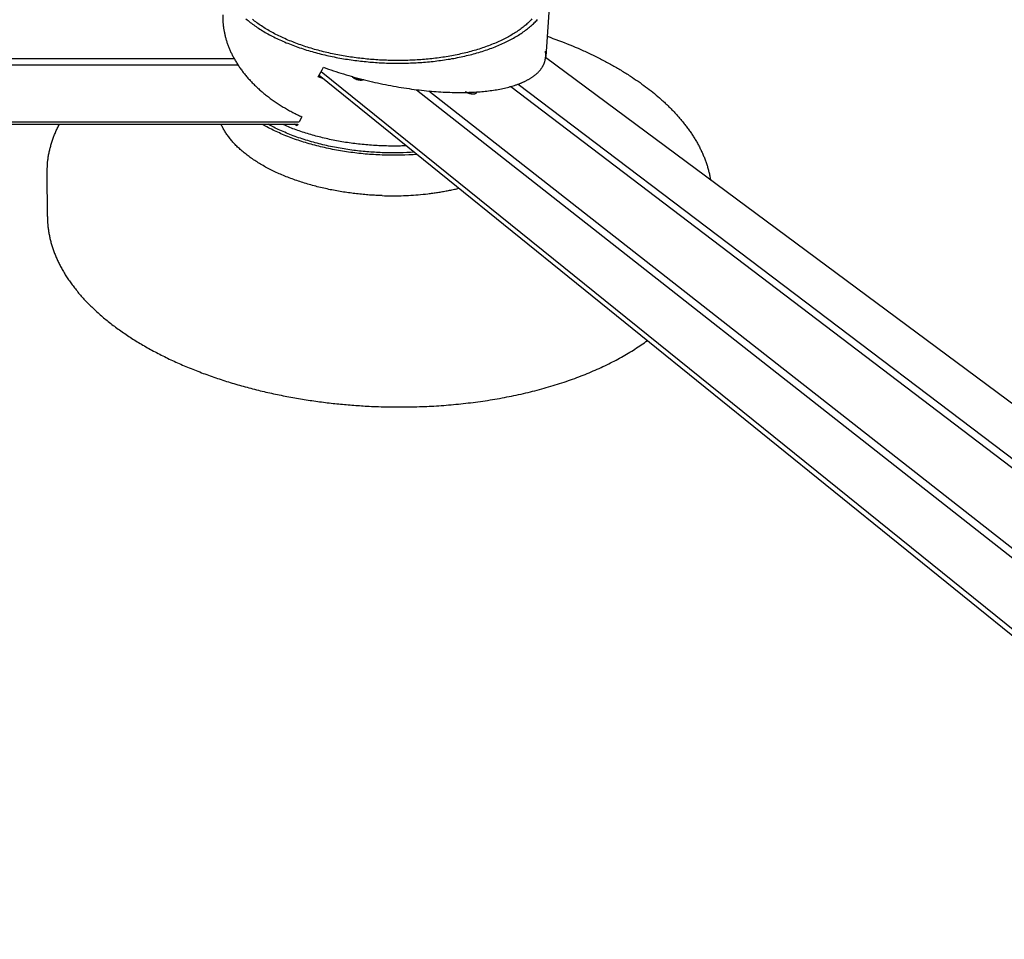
# Model space of a CAD drawing. Extents: x 15172 to 17684, y -4994 to -3423.
# Tile 6 of 15: x 17068 to 17442, y -4210 to -3861. Entities that reach past the tile are written whole.
import ezdxf

# ---------------------------------------------------------------- set-up
doc = ezdxf.new("R2010")
doc.units = 0
doc.layers.add('MAKE2D$VISIBLE$CURVAS', color=7, linetype='CONTINUOUS')

msp = doc.modelspace()

# ---------------------------------------------------------------- linework, layer by layer
at = {"layer": 'MAKE2D$VISIBLE$CURVAS'}
for p, q in [((17269.37, -3850.68), (17267.63, -3875.3)), ((16655.49, -3876.07), (17149.4, -3876.07)), ((17149.14, -3875.59), (17149.33, -3876.07)), ((17150.72, -3878.42), (17150.88, -3878.28)), ((17682.29, -4183.51), (17267.59, -3875.69)), ((16648.52, -3878.42), (17150.81, -3878.42)), ((17588.11, -4208.44), (17182.38, -3881.1)), ((17183.32, -3883.72), (17181.34, -3882.99)), ((17181.67, -3882.39), (17587.32, -4210.38)), ((17257.16, -3885.78), (17652.03, -4185.07)), ((17218.64, -3887.88), (17620.32, -4203.75)), ((17223.23, -3888.38), (17614.45, -4194.93)), ((17238.13, -3889.15), (17237.72, -3889)), ((17254.37, -3886.68), (17658.02, -4193.69)), ((16644.99, -3900.08), (17174.12, -3900.08)), ((17175.12, -3898.19), (17174.12, -3900.08)), ((16645.27, -3901.03), (17173.63, -3901.03)), ((17173.34, -3901.6), (17172.21, -3901.03)), ((17173.63, -3901.03), (17173.34, -3901.6)), ((17078.53, -3935.99), (17078.45, -3919.18))]:
    msp.add_line(p, q, dxfattribs=at)
for points in [[(17145.1, -3861.32), (17145.11, -3861.61), (17145.13, -3861.91), (17145.15, -3862.21), (17145.17, -3862.51), (17145.2, -3862.81), (17145.22, -3863.11), (17145.26, -3863.41), (17145.29, -3863.71), (17145.33, -3864.02), (17145.37, -3864.32), (17145.41, -3864.63), (17145.46, -3864.93), (17145.51, -3865.24), (17145.57, -3865.55), (17145.63, -3865.86), (17145.69, -3866.17), (17145.75, -3866.48), (17145.82, -3866.79), (17145.89, -3867.1), (17145.96, -3867.41), (17146.04, -3867.72), (17146.12, -3868.03), (17146.21, -3868.35), (17146.3, -3868.66), (17146.39, -3868.97), (17146.48, -3869.29), (17146.58, -3869.6), (17146.69, -3869.92), (17146.79, -3870.24), (17146.9, -3870.55), (17147.01, -3870.87), (17147.13, -3871.18), (17147.25, -3871.5), (17147.38, -3871.82), (17147.5, -3872.14), (17147.64, -3872.45), (17147.77, -3872.77), (17147.91, -3873.09), (17148.05, -3873.41), (17148.2, -3873.73), (17148.35, -3874.04), (17148.5, -3874.36), (17148.66, -3874.68), (17148.82, -3875), (17148.99, -3875.32), (17149.16, -3875.63), (17149.33, -3875.95), (17149.51, -3876.27), (17149.69, -3876.59), (17149.87, -3876.9), (17150.06, -3877.22), (17150.25, -3877.54), (17150.45, -3877.85), (17150.65, -3878.17), (17150.85, -3878.48), (17151.06, -3878.8), (17151.27, -3879.11), (17151.49, -3879.43), (17151.71, -3879.74), (17151.93, -3880.05), (17152.16, -3880.37), (17152.39, -3880.68), (17152.62, -3880.99), (17152.86, -3881.3), (17153.1, -3881.61), (17153.35, -3881.92), (17153.59, -3882.23), (17153.85, -3882.53), (17154.1, -3882.84), (17154.37, -3883.14), (17154.63, -3883.45), (17154.9, -3883.75), (17155.17, -3884.05), (17155.45, -3884.36), (17155.72, -3884.66), (17156.01, -3884.95), (17156.29, -3885.25), (17156.58, -3885.55), (17156.88, -3885.84), (17157.17, -3886.14), (17157.48, -3886.43), (17157.78, -3886.72), (17158.09, -3887.01), (17158.4, -3887.3), (17158.71, -3887.59), (17159.03, -3887.88), (17159.35, -3888.16), (17159.68, -3888.44), (17160.01, -3888.73), (17160.34, -3889.01), (17160.68, -3889.28), (17161.02, -3889.56), (17161.36, -3889.84), (17161.7, -3890.11), (17162.05, -3890.38), (17162.4, -3890.65), (17162.76, -3890.92), (17163.12, -3891.18), (17163.48, -3891.45), (17163.84, -3891.71), (17164.21, -3891.97), (17164.58, -3892.23), (17164.95, -3892.49), (17165.33, -3892.74), (17165.7, -3892.99), (17166.09, -3893.24), (17166.47, -3893.49), (17166.86, -3893.74), (17167.25, -3893.98), (17167.64, -3894.23), (17168.04, -3894.47), (17168.43, -3894.7), (17168.83, -3894.94), (17169.24, -3895.17), (17169.64, -3895.4), (17170.05, -3895.63), (17170.46, -3895.86), (17170.87, -3896.08), (17171.29, -3896.3), (17171.7, -3896.52), (17172.12, -3896.74), (17172.54, -3896.96), (17172.97, -3897.17), (17173.39, -3897.38), (17173.82, -3897.59), (17174.25, -3897.79), (17174.68, -3897.99), (17175.12, -3898.19)], [(17153.9, -3861.01), (17154.29, -3861.34), (17154.69, -3861.68), (17155.1, -3862.01), (17155.51, -3862.34), (17155.94, -3862.66), (17156.37, -3862.99), (17156.82, -3863.31), (17157.27, -3863.63), (17157.73, -3863.95), (17158.2, -3864.27), (17158.67, -3864.58), (17159.16, -3864.9), (17159.65, -3865.21), (17160.15, -3865.51), (17160.66, -3865.82), (17161.17, -3866.12), (17161.7, -3866.42), (17162.23, -3866.72), (17162.77, -3867.01), (17163.31, -3867.3), (17163.87, -3867.59), (17164.43, -3867.88), (17164.99, -3868.16), (17165.57, -3868.44), (17166.15, -3868.71), (17166.74, -3868.98), (17167.33, -3869.25), (17167.93, -3869.52), (17168.54, -3869.78), (17169.15, -3870.04), (17169.77, -3870.29), (17170.39, -3870.54), (17171.02, -3870.79), (17171.66, -3871.03), (17172.3, -3871.27), (17172.95, -3871.5), (17173.6, -3871.73), (17174.25, -3871.96), (17174.91, -3872.18), (17175.57, -3872.4), (17176.24, -3872.62), (17176.91, -3872.83), (17177.59, -3873.03), (17178.27, -3873.24), (17178.95, -3873.43), (17179.64, -3873.63), (17180.33, -3873.82), (17181.02, -3874), (17181.72, -3874.18), (17182.42, -3874.36), (17183.12, -3874.53), (17183.82, -3874.7), (17184.52, -3874.86), (17185.23, -3875.02), (17185.94, -3875.17), (17186.65, -3875.32), (17187.36, -3875.47), (17188.07, -3875.61), (17188.79, -3875.74), (17189.5, -3875.87), (17190.22, -3876), (17190.93, -3876.12), (17191.65, -3876.24), (17192.37, -3876.35), (17193.08, -3876.46), (17193.8, -3876.57), (17194.52, -3876.67), (17195.23, -3876.77), (17195.95, -3876.86), (17196.66, -3876.95), (17197.37, -3877.03), (17198.09, -3877.11), (17198.8, -3877.18), (17199.51, -3877.25), (17200.22, -3877.32), (17200.92, -3877.38), (17201.63, -3877.44), (17202.33, -3877.49), (17203.03, -3877.54), (17203.73, -3877.59), (17204.43, -3877.63), (17205.12, -3877.67), (17205.82, -3877.7), (17206.51, -3877.73), (17207.19, -3877.76), (17207.88, -3877.78), (17208.57, -3877.8), (17209.26, -3877.82), (17209.96, -3877.83), (17210.65, -3877.83), (17211.35, -3877.84), (17212.05, -3877.84), (17212.76, -3877.83), (17213.46, -3877.83), (17214.17, -3877.81), (17214.88, -3877.8), (17215.59, -3877.78), (17216.31, -3877.75), (17217.02, -3877.73), (17217.73, -3877.69), (17218.45, -3877.66), (17219.17, -3877.62), (17219.88, -3877.57), (17220.6, -3877.52), (17221.32, -3877.47), (17222.04, -3877.41), (17222.76, -3877.34), (17223.48, -3877.28), (17224.19, -3877.21), (17224.91, -3877.13), (17225.63, -3877.05), (17226.35, -3876.96), (17227.06, -3876.87), (17227.77, -3876.78), (17228.49, -3876.68), (17229.2, -3876.58), (17229.91, -3876.47), (17230.62, -3876.35), (17231.32, -3876.24), (17232.03, -3876.11), (17232.73, -3875.99), (17233.43, -3875.86), (17234.12, -3875.72), (17234.82, -3875.58), (17235.51, -3875.44), (17236.19, -3875.29), (17236.88, -3875.13), (17237.56, -3874.97), (17238.23, -3874.81), (17238.91, -3874.64), (17239.57, -3874.47), (17240.24, -3874.29), (17240.9, -3874.11), (17241.55, -3873.93), (17242.2, -3873.74), (17242.85, -3873.54), (17243.49, -3873.34), (17244.12, -3873.14), (17244.75, -3872.93), (17245.37, -3872.72), (17245.99, -3872.51), (17246.6, -3872.29), (17247.21, -3872.07), (17247.8, -3871.84), (17248.4, -3871.61), (17248.98, -3871.37), (17249.56, -3871.13), (17250.13, -3870.89), (17250.7, -3870.64), (17251.26, -3870.39), (17251.81, -3870.14), (17252.35, -3869.88), (17252.89, -3869.62), (17253.42, -3869.36), (17253.94, -3869.09), (17254.45, -3868.82), (17254.96, -3868.55), (17255.45, -3868.27), (17255.94, -3867.99), (17256.42, -3867.71), (17256.9, -3867.42), (17257.36, -3867.14), (17257.82, -3866.85), (17258.26, -3866.55), (17258.7, -3866.26), (17259.13, -3865.96), (17259.55, -3865.66), (17259.97, -3865.35), (17260.37, -3865.05), (17260.76, -3864.74), (17261.15, -3864.43), (17261.53, -3864.12), (17261.9, -3863.81), (17262.25, -3863.49), (17262.6, -3863.18), (17262.94, -3862.86), (17263.28, -3862.54), (17263.6, -3862.22), (17263.91, -3861.89), (17264.22, -3861.57), (17264.51, -3861.25)], [(17262.43, -3861.05), (17262.13, -3861.36), (17261.83, -3861.68), (17261.52, -3861.99), (17261.2, -3862.3), (17260.87, -3862.61), (17260.53, -3862.91), (17260.18, -3863.22), (17259.83, -3863.52), (17259.46, -3863.82), (17259.09, -3864.12), (17258.71, -3864.42), (17258.31, -3864.72), (17257.92, -3865.01), (17257.51, -3865.3), (17257.09, -3865.59), (17256.67, -3865.88), (17256.23, -3866.16), (17255.79, -3866.44), (17255.34, -3866.72), (17254.89, -3867), (17254.42, -3867.27), (17253.95, -3867.54), (17253.47, -3867.81), (17252.98, -3868.08), (17252.48, -3868.34), (17251.98, -3868.6), (17251.46, -3868.85), (17250.95, -3869.1), (17250.42, -3869.35), (17249.89, -3869.6), (17249.35, -3869.84), (17248.8, -3870.08), (17248.24, -3870.31), (17247.68, -3870.54), (17247.12, -3870.77), (17246.54, -3871), (17245.96, -3871.22), (17245.38, -3871.43), (17244.79, -3871.65), (17244.19, -3871.85), (17243.59, -3872.06), (17242.98, -3872.26), (17242.36, -3872.46), (17241.75, -3872.65), (17241.12, -3872.84), (17240.49, -3873.02), (17239.86, -3873.2), (17239.22, -3873.37), (17238.58, -3873.55), (17237.93, -3873.71), (17237.28, -3873.88), (17236.63, -3874.03), (17235.97, -3874.19), (17235.31, -3874.34), (17234.64, -3874.48), (17233.98, -3874.62), (17233.3, -3874.76), (17232.63, -3874.89), (17231.95, -3875.02), (17231.28, -3875.14), (17230.59, -3875.26), (17229.91, -3875.37), (17229.23, -3875.48), (17228.54, -3875.59), (17227.85, -3875.69), (17227.16, -3875.78), (17226.47, -3875.88), (17225.78, -3875.96), (17225.08, -3876.05), (17224.39, -3876.12), (17223.7, -3876.2), (17223, -3876.27), (17222.3, -3876.33), (17221.61, -3876.4), (17220.91, -3876.45), (17220.22, -3876.5), (17219.52, -3876.55), (17218.83, -3876.6), (17218.14, -3876.64), (17217.44, -3876.67), (17216.75, -3876.71), (17216.06, -3876.73), (17215.37, -3876.76), (17214.68, -3876.78), (17214, -3876.79), (17213.31, -3876.8), (17212.63, -3876.81), (17211.95, -3876.82), (17211.27, -3876.82), (17210.59, -3876.81), (17209.92, -3876.81), (17209.24, -3876.79), (17208.57, -3876.78), (17207.91, -3876.76), (17207.24, -3876.74), (17206.58, -3876.72), (17205.91, -3876.69), (17205.24, -3876.65), (17204.57, -3876.62), (17203.89, -3876.58), (17203.22, -3876.53), (17202.54, -3876.49), (17201.86, -3876.43), (17201.17, -3876.38), (17200.49, -3876.32), (17199.8, -3876.25), (17199.12, -3876.19), (17198.43, -3876.11), (17197.74, -3876.04), (17197.05, -3875.96), (17196.36, -3875.87), (17195.66, -3875.78), (17194.97, -3875.69), (17194.28, -3875.59), (17193.58, -3875.49), (17192.89, -3875.39), (17192.2, -3875.28), (17191.5, -3875.16), (17190.81, -3875.05), (17190.12, -3874.92), (17189.42, -3874.8), (17188.73, -3874.67), (17188.04, -3874.53), (17187.35, -3874.39), (17186.67, -3874.25), (17185.98, -3874.1), (17185.3, -3873.94), (17184.61, -3873.79), (17183.93, -3873.63), (17183.25, -3873.46), (17182.58, -3873.29), (17181.9, -3873.12), (17181.23, -3872.94), (17180.56, -3872.75), (17179.9, -3872.57), (17179.24, -3872.38), (17178.58, -3872.18), (17177.92, -3871.98), (17177.27, -3871.78), (17176.63, -3871.57), (17175.98, -3871.36), (17175.34, -3871.14), (17174.71, -3870.92), (17174.08, -3870.7), (17173.45, -3870.47), (17172.83, -3870.24), (17172.22, -3870.01), (17171.61, -3869.77), (17171, -3869.53), (17170.4, -3869.28), (17169.81, -3869.03), (17169.22, -3868.78), (17168.64, -3868.52), (17168.06, -3868.26), (17167.49, -3868), (17166.93, -3867.74), (17166.37, -3867.47), (17165.82, -3867.19), (17165.28, -3866.92), (17164.74, -3866.64), (17164.21, -3866.36), (17163.69, -3866.07), (17163.18, -3865.79), (17162.67, -3865.5), (17162.17, -3865.2), (17161.67, -3864.91), (17161.19, -3864.61), (17160.71, -3864.31), (17160.24, -3864.01), (17159.78, -3863.7), (17159.33, -3863.4), (17158.88, -3863.09), (17158.44, -3862.78), (17158.01, -3862.46), (17157.59, -3862.15), (17157.18, -3861.83), (17156.77, -3861.52), (17156.38, -3861.2)], [(17268.17, -3867.62), (17269.27, -3868.01), (17270.36, -3868.4), (17271.45, -3868.8), (17272.53, -3869.2), (17273.61, -3869.61), (17274.67, -3870.03), (17275.73, -3870.45), (17276.79, -3870.87), (17277.83, -3871.3), (17278.87, -3871.74), (17279.9, -3872.18), (17280.93, -3872.63), (17281.44, -3872.86), (17281.94, -3873.08), (17282.45, -3873.31), (17282.95, -3873.54), (17283.46, -3873.77), (17283.96, -3874.01), (17284.45, -3874.24), (17284.95, -3874.48), (17285.45, -3874.71), (17285.94, -3874.95), (17286.43, -3875.19), (17286.92, -3875.43), (17287.4, -3875.68), (17287.89, -3875.92), (17288.37, -3876.16), (17288.85, -3876.41), (17289.33, -3876.66), (17289.81, -3876.91), (17290.28, -3877.16), (17290.75, -3877.41), (17291.22, -3877.66), (17291.69, -3877.92), (17292.16, -3878.17), (17292.62, -3878.43), (17293.08, -3878.69), (17293.54, -3878.95), (17294, -3879.21), (17294.46, -3879.47), (17294.91, -3879.73), (17295.36, -3880), (17295.81, -3880.27), (17296.26, -3880.53), (17296.7, -3880.8), (17297.15, -3881.07), (17297.59, -3881.34), (17298.03, -3881.61), (17298.46, -3881.89), (17298.9, -3882.16), (17299.33, -3882.44), (17299.76, -3882.72), (17300.51, -3883.21), (17301.25, -3883.71), (17301.99, -3884.21), (17302.72, -3884.71), (17303.44, -3885.22), (17304.15, -3885.73), (17304.85, -3886.24), (17305.55, -3886.76), (17306.24, -3887.28), (17306.92, -3887.8), (17307.59, -3888.33), (17308.25, -3888.86), (17308.91, -3889.39), (17309.55, -3889.93), (17310.19, -3890.47), (17310.82, -3891.02), (17311.13, -3891.29), (17311.44, -3891.56), (17311.75, -3891.84), (17312.06, -3892.11), (17312.36, -3892.39), (17312.66, -3892.66), (17312.96, -3892.94), (17313.26, -3893.22), (17313.55, -3893.5), (17313.84, -3893.78), (17314.13, -3894.06), (17314.42, -3894.34), (17314.71, -3894.62), (17314.99, -3894.91), (17315.27, -3895.19), (17315.55, -3895.48), (17315.82, -3895.76), (17316.1, -3896.05), (17316.37, -3896.33), (17316.64, -3896.62), (17316.91, -3896.91), (17317.17, -3897.2), (17317.44, -3897.49), (17317.7, -3897.78), (17317.95, -3898.07), (17318.21, -3898.36), (17318.46, -3898.65), (17318.71, -3898.95), (17318.96, -3899.24), (17319.21, -3899.54), (17319.45, -3899.83), (17319.7, -3900.13), (17319.96, -3900.46), (17320.22, -3900.79), (17320.48, -3901.12), (17320.74, -3901.45), (17320.99, -3901.78), (17321.24, -3902.11), (17321.49, -3902.44), (17321.73, -3902.78), (17321.97, -3903.11), (17322.21, -3903.45), (17322.44, -3903.78), (17322.67, -3904.12), (17322.9, -3904.46), (17323.13, -3904.79), (17323.35, -3905.13), (17323.57, -3905.47), (17323.78, -3905.81), (17324, -3906.15), (17324.21, -3906.49), (17324.41, -3906.83), (17324.61, -3907.18), (17324.81, -3907.52), (17325.01, -3907.86), (17325.2, -3908.2), (17325.39, -3908.55), (17325.58, -3908.89), (17325.76, -3909.24), (17325.94, -3909.59), (17326.12, -3909.93), (17326.3, -3910.28), (17326.47, -3910.63), (17326.63, -3910.98), (17326.8, -3911.32), (17326.96, -3911.67), (17327.12, -3912.02), (17327.27, -3912.37), (17327.42, -3912.72), (17327.57, -3913.08), (17327.71, -3913.43), (17327.85, -3913.78), (17327.99, -3914.13), (17328.13, -3914.48), (17328.26, -3914.84), (17328.38, -3915.19), (17328.51, -3915.55), (17328.63, -3915.9), (17328.75, -3916.26), (17328.86, -3916.61), (17328.97, -3916.97), (17329.08, -3917.33), (17329.18, -3917.68), (17329.28, -3918.04), (17329.38, -3918.4), (17329.47, -3918.76), (17329.56, -3919.11), (17329.65, -3919.47), (17329.73, -3919.83), (17329.81, -3920.19), (17329.89, -3920.55), (17329.96, -3920.91), (17330.03, -3921.27), (17330.09, -3921.63), (17330.16, -3922), (17330.21, -3922.36)], [(17183.3, -3879.4), (17184.23, -3879.73), (17185.16, -3880.06), (17186.11, -3880.38), (17187.06, -3880.7), (17188.01, -3881.02), (17188.97, -3881.33), (17189.94, -3881.63), (17190.92, -3881.93), (17191.89, -3882.23), (17192.88, -3882.52), (17193.86, -3882.8), (17194.85, -3883.08), (17195.84, -3883.35), (17196.84, -3883.62), (17197.84, -3883.88), (17198.84, -3884.14), (17199.84, -3884.39), (17200.85, -3884.63), (17201.85, -3884.87), (17202.85, -3885.1), (17203.86, -3885.32), (17204.86, -3885.54), (17205.87, -3885.75), (17206.87, -3885.95), (17207.87, -3886.15), (17208.87, -3886.34), (17209.86, -3886.53), (17210.85, -3886.71), (17211.84, -3886.88), (17212.83, -3887.04), (17213.81, -3887.2), (17214.79, -3887.35), (17215.76, -3887.49), (17216.73, -3887.63), (17217.69, -3887.76), (17218.65, -3887.88), (17219.6, -3888), (17220.55, -3888.1), (17221.49, -3888.21), (17222.42, -3888.3), (17223.34, -3888.39), (17224.26, -3888.47), (17225.17, -3888.55), (17226.07, -3888.62), (17226.96, -3888.68), (17227.84, -3888.73), (17228.72, -3888.78), (17229.58, -3888.82), (17230.44, -3888.86), (17231.29, -3888.89), (17232.13, -3888.91), (17232.95, -3888.93), (17233.77, -3888.94), (17234.58, -3888.95), (17235.38, -3888.95), (17236.17, -3888.94), (17236.94, -3888.93), (17237.71, -3888.91), (17238.47, -3888.89), (17239.21, -3888.86), (17239.95, -3888.83), (17240.67, -3888.79), (17241.38, -3888.75), (17242.08, -3888.7), (17242.73, -3888.65), (17243.38, -3888.6), (17244.02, -3888.54), (17244.66, -3888.47), (17245.29, -3888.4), (17245.93, -3888.33), (17246.55, -3888.25), (17247.17, -3888.16), (17247.79, -3888.07), (17248.4, -3887.98), (17249.01, -3887.88), (17249.61, -3887.77), (17250.21, -3887.66), (17250.8, -3887.54), (17251.38, -3887.42), (17251.96, -3887.3), (17252.53, -3887.16), (17253.09, -3887.02), (17253.64, -3886.88), (17254.19, -3886.73), (17254.73, -3886.58), (17255.26, -3886.42), (17255.79, -3886.25), (17256.3, -3886.08), (17256.55, -3886), (17256.81, -3885.91), (17257.06, -3885.82), (17257.3, -3885.73), (17257.55, -3885.63), (17257.79, -3885.54), (17258.03, -3885.45), (17258.27, -3885.35), (17258.5, -3885.25), (17258.74, -3885.15), (17258.97, -3885.05), (17259.19, -3884.95), (17259.42, -3884.85), (17259.64, -3884.74), (17259.86, -3884.63), (17260.08, -3884.53), (17260.29, -3884.42), (17260.51, -3884.31), (17260.72, -3884.2), (17260.92, -3884.08), (17261.13, -3883.97), (17261.33, -3883.86), (17261.53, -3883.74), (17261.72, -3883.62), (17261.91, -3883.5), (17262.1, -3883.38), (17262.29, -3883.26), (17262.47, -3883.14), (17262.66, -3883.02), (17262.83, -3882.89), (17263.01, -3882.76), (17263.18, -3882.64), (17263.35, -3882.51), (17263.51, -3882.38), (17263.68, -3882.25), (17263.84, -3882.11), (17263.99, -3881.98), (17264.15, -3881.85), (17264.3, -3881.71), (17264.45, -3881.57), (17264.59, -3881.44), (17264.73, -3881.3), (17264.87, -3881.16), (17265, -3881.02), (17265.13, -3880.87), (17265.26, -3880.73), (17265.39, -3880.58), (17265.51, -3880.44), (17265.63, -3880.29), (17265.74, -3880.15), (17265.85, -3880), (17265.96, -3879.85), (17266.07, -3879.7), (17266.17, -3879.54), (17266.27, -3879.39), (17266.36, -3879.24), (17266.45, -3879.08), (17266.54, -3878.93), (17266.63, -3878.77), (17266.71, -3878.62), (17266.79, -3878.46), (17266.86, -3878.3), (17266.93, -3878.14), (17267, -3877.98), (17267.06, -3877.82), (17267.13, -3877.65), (17267.18, -3877.49), (17267.24, -3877.33), (17267.29, -3877.16), (17267.34, -3877), (17267.38, -3876.83), (17267.42, -3876.66), (17267.46, -3876.5), (17267.49, -3876.33), (17267.52, -3876.16), (17267.55, -3875.99), (17267.58, -3875.82), (17267.6, -3875.65), (17267.61, -3875.48), (17267.63, -3875.3)], [(17194.73, -3883.44), (17194.69, -3883.41), (17194.65, -3883.38), (17194.62, -3883.35), (17194.59, -3883.31), (17194.55, -3883.28), (17194.53, -3883.25), (17194.51, -3883.23), (17194.5, -3883.22), (17194.49, -3883.2), (17194.47, -3883.19), (17194.46, -3883.17), (17194.45, -3883.16), (17194.44, -3883.14), (17194.43, -3883.12), (17194.42, -3883.11), (17194.41, -3883.09), (17194.4, -3883.08), (17194.39, -3883.06), (17194.39, -3883.05), (17194.38, -3883.03), (17194.37, -3883.01), (17194.37, -3883), (17194.36, -3882.98), (17194.36, -3882.97), (17194.35, -3882.95), (17194.35, -3882.94)], [(17198.6, -3884.08), (17198.59, -3884.09), (17198.58, -3884.1), (17198.56, -3884.1), (17198.55, -3884.11), (17198.53, -3884.12), (17198.52, -3884.13), (17198.51, -3884.14), (17198.49, -3884.15), (17198.47, -3884.16), (17198.46, -3884.17), (17198.44, -3884.17), (17198.42, -3884.18), (17198.41, -3884.19), (17198.39, -3884.2), (17198.35, -3884.21), (17198.31, -3884.22), (17198.27, -3884.24), (17198.23, -3884.25), (17198.18, -3884.26), (17198.14, -3884.27), (17198.09, -3884.28), (17198.04, -3884.29), (17198, -3884.3), (17197.95, -3884.3), (17197.89, -3884.31), (17197.84, -3884.31), (17197.79, -3884.32), (17197.68, -3884.32), (17197.57, -3884.32), (17197.45, -3884.32), (17197.33, -3884.32), (17197.22, -3884.31), (17197.1, -3884.3), (17196.94, -3884.28), (17196.78, -3884.25), (17196.62, -3884.22), (17196.45, -3884.19), (17196.28, -3884.15), (17196.11, -3884.1), (17195.94, -3884.05), (17195.77, -3883.99), (17195.61, -3883.93), (17195.46, -3883.87), (17195.38, -3883.83), (17195.31, -3883.8), (17195.24, -3883.76), (17195.17, -3883.73), (17195.11, -3883.69), (17195.05, -3883.66), (17194.99, -3883.62), (17194.93, -3883.58), (17194.87, -3883.55), (17194.82, -3883.51), (17194.77, -3883.48), (17194.73, -3883.44)], [(17197.76, -3884.32), (17197.7, -3884.29), (17197.64, -3884.25), (17197.58, -3884.22), (17197.52, -3884.19), (17197.45, -3884.16), (17197.38, -3884.13), (17197.31, -3884.1), (17197.23, -3884.07), (17197.16, -3884.04), (17197.08, -3884.02), (17197, -3883.99), (17196.92, -3883.97), (17196.84, -3883.94), (17196.75, -3883.92), (17196.58, -3883.88), (17196.41, -3883.85), (17196.24, -3883.82), (17196.06, -3883.8), (17195.89, -3883.78), (17195.73, -3883.77), (17195.65, -3883.77), (17195.57, -3883.76), (17195.49, -3883.76), (17195.41, -3883.76), (17195.34, -3883.77), (17195.26, -3883.77)], [(17241.21, -3889.15), (17241.21, -3889.16), (17241.21, -3889.17), (17241.21, -3889.17), (17241.2, -3889.18), (17241.2, -3889.19), (17241.2, -3889.19), (17241.19, -3889.2), (17241.19, -3889.21), (17241.19, -3889.22), (17241.18, -3889.22), (17241.18, -3889.23), (17241.18, -3889.24), (17241.17, -3889.24), (17241.17, -3889.25), (17241.16, -3889.26), (17241.16, -3889.26), (17241.15, -3889.27), (17241.15, -3889.28), (17241.14, -3889.29), (17241.14, -3889.29), (17241.13, -3889.3), (17241.12, -3889.3), (17241.12, -3889.31), (17241.11, -3889.32), (17241.11, -3889.32), (17241.1, -3889.33), (17241.09, -3889.34), (17241.08, -3889.34), (17241.08, -3889.35), (17241.07, -3889.36), (17241.05, -3889.37), (17241.04, -3889.38), (17241.02, -3889.39), (17241, -3889.4), (17240.98, -3889.41), (17240.96, -3889.42), (17240.94, -3889.43), (17240.92, -3889.44), (17240.9, -3889.45), (17240.88, -3889.46), (17240.86, -3889.47), (17240.83, -3889.48), (17240.81, -3889.49), (17240.78, -3889.5), (17240.76, -3889.51), (17240.73, -3889.51), (17240.7, -3889.52), (17240.65, -3889.54), (17240.59, -3889.55), (17240.53, -3889.56), (17240.46, -3889.57), (17240.4, -3889.57), (17240.33, -3889.58), (17240.26, -3889.58), (17240.19, -3889.59), (17240.12, -3889.59), (17240.05, -3889.59), (17239.98, -3889.59), (17239.9, -3889.58), (17239.75, -3889.57), (17239.6, -3889.56), (17239.45, -3889.54), (17239.29, -3889.52), (17239.13, -3889.49), (17238.96, -3889.45), (17238.8, -3889.41), (17238.63, -3889.36), (17238.46, -3889.31), (17238.3, -3889.25), (17238.14, -3889.19), (17237.99, -3889.13), (17237.84, -3889.06), (17237.77, -3889.03), (17237.71, -3888.99), (17237.64, -3888.96), (17237.58, -3888.92), (17237.52, -3888.89), (17237.46, -3888.85), (17237.4, -3888.82), (17237.35, -3888.78), (17237.3, -3888.74), (17237.25, -3888.71)], [(17078.72, -3914.55), (17078.77, -3914.17), (17078.83, -3913.79), (17078.88, -3913.41), (17078.94, -3913.03), (17079.01, -3912.65), (17079.08, -3912.27), (17079.15, -3911.9), (17079.23, -3911.52), (17079.31, -3911.14), (17079.4, -3910.77), (17079.49, -3910.39), (17079.58, -3910.02), (17079.68, -3909.65), (17079.78, -3909.27), (17079.88, -3908.9), (17079.99, -3908.53), (17080.1, -3908.16), (17080.22, -3907.79), (17080.34, -3907.42), (17080.46, -3907.05), (17080.59, -3906.68), (17080.72, -3906.31), (17080.86, -3905.95), (17081, -3905.58), (17081.14, -3905.22), (17081.29, -3904.85), (17081.44, -3904.49), (17081.6, -3904.12), (17081.75, -3903.76), (17081.92, -3903.4), (17082.08, -3903.04), (17082.25, -3902.68), (17082.45, -3902.27), (17082.66, -3901.85), (17082.87, -3901.44), (17083.08, -3901.03)], [(17205.6, -3928.11), (17205.01, -3928.09), (17204.41, -3928.06), (17203.81, -3928.04), (17203.21, -3928.01), (17202.61, -3927.97), (17202, -3927.94), (17201.4, -3927.9), (17200.79, -3927.86), (17200.18, -3927.81), (17199.57, -3927.76), (17198.95, -3927.71), (17198.34, -3927.66), (17197.73, -3927.6), (17197.11, -3927.54), (17196.49, -3927.47), (17195.87, -3927.4), (17195.25, -3927.33), (17194.63, -3927.26), (17194.01, -3927.18), (17193.39, -3927.1), (17192.76, -3927.01), (17192.14, -3926.92), (17191.52, -3926.83), (17190.89, -3926.73), (17190.27, -3926.63), (17189.64, -3926.53), (17189.02, -3926.42), (17188.4, -3926.31), (17187.77, -3926.2), (17187.15, -3926.08), (17186.53, -3925.96), (17185.9, -3925.84), (17185.28, -3925.71), (17184.66, -3925.58), (17184.04, -3925.44), (17183.42, -3925.3), (17182.81, -3925.16), (17182.19, -3925.01), (17181.58, -3924.86), (17180.96, -3924.71), (17180.35, -3924.55), (17179.74, -3924.39), (17179.13, -3924.23), (17178.53, -3924.06), (17177.92, -3923.89), (17177.32, -3923.72), (17176.72, -3923.54), (17176.12, -3923.36), (17175.53, -3923.17), (17174.94, -3922.99), (17174.35, -3922.79), (17173.76, -3922.6), (17173.18, -3922.4), (17172.6, -3922.2), (17172.02, -3921.99), (17171.45, -3921.78), (17170.88, -3921.57), (17170.31, -3921.36), (17169.75, -3921.14), (17169.19, -3920.92), (17168.64, -3920.69), (17168.09, -3920.47), (17167.54, -3920.24), (17167, -3920), (17166.46, -3919.77), (17165.93, -3919.53), (17165.4, -3919.28), (17164.88, -3919.04), (17164.36, -3918.79), (17163.84, -3918.54), (17163.33, -3918.29), (17162.83, -3918.03), (17162.33, -3917.77), (17161.83, -3917.51), (17161.34, -3917.24), (17160.86, -3916.98), (17160.38, -3916.71), (17159.91, -3916.44), (17159.44, -3916.16), (17158.98, -3915.88), (17158.53, -3915.61), (17158.08, -3915.33), (17157.63, -3915.04), (17157.2, -3914.76), (17156.77, -3914.47), (17156.34, -3914.18), (17155.92, -3913.89), (17155.51, -3913.6), (17155.1, -3913.3), (17154.7, -3913.01), (17154.31, -3912.71), (17153.92, -3912.41), (17153.54, -3912.11), (17153.16, -3911.8), (17152.8, -3911.5), (17152.44, -3911.19), (17152.08, -3910.89), (17151.73, -3910.58), (17151.39, -3910.27), (17151.06, -3909.96), (17150.73, -3909.65), (17150.41, -3909.33), (17150.1, -3909.02), (17149.79, -3908.71), (17149.49, -3908.39), (17149.2, -3908.07), (17148.91, -3907.76), (17148.63, -3907.44), (17148.36, -3907.12), (17148.09, -3906.8), (17147.83, -3906.48), (17147.58, -3906.16), (17147.34, -3905.84), (17147.1, -3905.52), (17146.87, -3905.2), (17146.64, -3904.88), (17146.43, -3904.56), (17146.22, -3904.24), (17146.01, -3903.92), (17145.81, -3903.6), (17145.62, -3903.28), (17145.44, -3902.95), (17145.26, -3902.63), (17145.09, -3902.31), (17144.93, -3901.99), (17144.77, -3901.67), (17144.62, -3901.35), (17144.48, -3901.03)], [(17206.32, -3912.73), (17205.52, -3912.71), (17204.73, -3912.67), (17203.93, -3912.64), (17203.13, -3912.59), (17202.33, -3912.54), (17201.54, -3912.49), (17200.74, -3912.43), (17199.95, -3912.37), (17199.15, -3912.3), (17198.36, -3912.23), (17197.57, -3912.15), (17196.78, -3912.07), (17195.99, -3911.98), (17195.21, -3911.88), (17194.42, -3911.79), (17193.64, -3911.68), (17192.86, -3911.57), (17192.08, -3911.46), (17191.3, -3911.34), (17190.53, -3911.22), (17189.76, -3911.09), (17188.99, -3910.96), (17188.23, -3910.82), (17187.46, -3910.68), (17186.7, -3910.53), (17185.95, -3910.38), (17185.19, -3910.22), (17184.44, -3910.06), (17183.7, -3909.89), (17182.96, -3909.72), (17182.22, -3909.54), (17181.48, -3909.36), (17180.75, -3909.18), (17180.03, -3908.99), (17179.31, -3908.8), (17178.59, -3908.6), (17177.88, -3908.4), (17177.17, -3908.19), (17176.46, -3907.98), (17175.77, -3907.76), (17175.07, -3907.54), (17174.38, -3907.32), (17173.7, -3907.09), (17173.02, -3906.86), (17172.35, -3906.62), (17171.68, -3906.38), (17171.02, -3906.14), (17170.37, -3905.89), (17169.72, -3905.64), (17169.07, -3905.38), (17168.44, -3905.12), (17167.8, -3904.86), (17167.18, -3904.59), (17166.56, -3904.32), (17165.95, -3904.05), (17165.34, -3903.77), (17164.74, -3903.48), (17164.15, -3903.2), (17163.56, -3902.91), (17162.99, -3902.62), (17162.41, -3902.32), (17161.85, -3902.02), (17161.29, -3901.72), (17160.74, -3901.42), (17160.4, -3901.23), (17160.07, -3901.04)], [(17206.31, -3911.82), (17205.58, -3911.8), (17204.86, -3911.77), (17204.13, -3911.73), (17203.41, -3911.7), (17202.69, -3911.65), (17201.97, -3911.61), (17201.25, -3911.56), (17200.53, -3911.5), (17199.81, -3911.44), (17199.09, -3911.38), (17198.37, -3911.31), (17197.66, -3911.24), (17196.94, -3911.16), (17196.23, -3911.08), (17195.51, -3911), (17194.8, -3910.91), (17194.06, -3910.81), (17193.32, -3910.71), (17192.58, -3910.6), (17191.84, -3910.49), (17191.11, -3910.37), (17190.38, -3910.25), (17189.65, -3910.13), (17188.92, -3910), (17188.18, -3909.86), (17187.44, -3909.72), (17186.7, -3909.57), (17185.97, -3909.42), (17185.24, -3909.27), (17184.51, -3909.11), (17183.79, -3908.94), (17183.07, -3908.77), (17182.34, -3908.59), (17181.61, -3908.41), (17180.89, -3908.23), (17180.17, -3908.03), (17179.46, -3907.84), (17178.75, -3907.64), (17178.05, -3907.43), (17177.35, -3907.23), (17176.64, -3907.01), (17175.94, -3906.79), (17175.25, -3906.56), (17174.56, -3906.33), (17173.87, -3906.1), (17173.2, -3905.86), (17172.52, -3905.62), (17171.86, -3905.37), (17171.19, -3905.12), (17170.53, -3904.86), (17169.87, -3904.6), (17169.23, -3904.33), (17168.59, -3904.06), (17167.95, -3903.79), (17167.32, -3903.51), (17166.7, -3903.23), (17166.13, -3902.96), (17165.57, -3902.7), (17165.02, -3902.43), (17164.47, -3902.15), (17163.93, -3901.88), (17163.4, -3901.6), (17162.87, -3901.32), (17162.34, -3901.03)], [(17214.84, -3909.2), (17214.25, -3909.22), (17213.66, -3909.24), (17213.08, -3909.26), (17212.49, -3909.27), (17211.9, -3909.28), (17211.31, -3909.29), (17210.71, -3909.29), (17210.12, -3909.3), (17209.4, -3909.29), (17208.68, -3909.29), (17207.96, -3909.28), (17207.24, -3909.26), (17206.52, -3909.24), (17205.81, -3909.22), (17205.09, -3909.19), (17204.37, -3909.16), (17203.66, -3909.12), (17202.94, -3909.08), (17202.23, -3909.04), (17201.52, -3908.99), (17200.81, -3908.93), (17200.1, -3908.88), (17199.39, -3908.82), (17198.68, -3908.75), (17197.97, -3908.68), (17197.27, -3908.61), (17196.57, -3908.53), (17195.87, -3908.45), (17195.17, -3908.36), (17194.47, -3908.27), (17193.77, -3908.18), (17193.08, -3908.08), (17192.39, -3907.98), (17191.7, -3907.87), (17191.01, -3907.76), (17190.32, -3907.65), (17189.64, -3907.53), (17188.96, -3907.41), (17188.28, -3907.28), (17187.61, -3907.15), (17186.93, -3907.02), (17186.26, -3906.88), (17185.59, -3906.74), (17184.93, -3906.59), (17184.27, -3906.44), (17183.61, -3906.29), (17182.95, -3906.13), (17182.3, -3905.97), (17181.65, -3905.81), (17181, -3905.64), (17180.36, -3905.47), (17179.72, -3905.29), (17179.08, -3905.12), (17178.45, -3904.93), (17177.82, -3904.75), (17177.19, -3904.56), (17176.57, -3904.36), (17175.95, -3904.17), (17175.33, -3903.96), (17174.72, -3903.76), (17174.12, -3903.55), (17173.51, -3903.34), (17172.91, -3903.13), (17172.32, -3902.91), (17171.73, -3902.69), (17171.14, -3902.46), (17170.56, -3902.23), (17169.98, -3902), (17169.41, -3901.76), (17168.84, -3901.52), (17168.28, -3901.28), (17167.72, -3901.04)], [(17205.6, -3928.11), (17206.49, -3928.13), (17207.38, -3928.15), (17208.28, -3928.16), (17209.18, -3928.17), (17210.08, -3928.16), (17210.99, -3928.16), (17211.9, -3928.14), (17212.81, -3928.12), (17213.72, -3928.09), (17214.64, -3928.05), (17215.56, -3928.01), (17216.48, -3927.95), (17217.41, -3927.9), (17218.33, -3927.83), (17219.25, -3927.75), (17220.18, -3927.67), (17221.1, -3927.58), (17222.03, -3927.49), (17222.95, -3927.38), (17223.41, -3927.32), (17223.87, -3927.27), (17224.33, -3927.21), (17224.79, -3927.15), (17225.25, -3927.08), (17225.71, -3927.02), (17226.17, -3926.95), (17226.63, -3926.88), (17227.09, -3926.81), (17227.55, -3926.73), (17228, -3926.66), (17228.46, -3926.58), (17228.91, -3926.5), (17229.37, -3926.42), (17229.82, -3926.34), (17230.27, -3926.25), (17230.72, -3926.16), (17231.17, -3926.07), (17231.62, -3925.98), (17232.07, -3925.89), (17232.51, -3925.79), (17232.96, -3925.69), (17233.4, -3925.59), (17233.85, -3925.49), (17234.29, -3925.39), (17234.73, -3925.28)], [(17078.53, -3935.99), (17078.53, -3936.34), (17078.54, -3936.7), (17078.55, -3937.06), (17078.56, -3937.41), (17078.58, -3937.77), (17078.6, -3938.13), (17078.62, -3938.49), (17078.65, -3938.85), (17078.68, -3939.22), (17078.72, -3939.58), (17078.76, -3939.94), (17078.8, -3940.31), (17078.85, -3940.67), (17078.9, -3941.04), (17078.95, -3941.41), (17079.01, -3941.77), (17079.07, -3942.14), (17079.14, -3942.51), (17079.2, -3942.88), (17079.28, -3943.25), (17079.35, -3943.63), (17079.44, -3944), (17079.52, -3944.37), (17079.61, -3944.75), (17079.7, -3945.12), (17079.8, -3945.5), (17079.9, -3945.87), (17080, -3946.25), (17080.11, -3946.62), (17080.23, -3947), (17080.34, -3947.38), (17080.46, -3947.76), (17080.59, -3948.14), (17080.72, -3948.52), (17080.85, -3948.9), (17080.99, -3949.28), (17081.13, -3949.66), (17081.28, -3950.04), (17081.43, -3950.42), (17081.58, -3950.81), (17081.74, -3951.19), (17081.9, -3951.57), (17082.07, -3951.96), (17082.24, -3952.34), (17082.42, -3952.72), (17082.6, -3953.11), (17082.78, -3953.49), (17082.97, -3953.88), (17083.17, -3954.26), (17083.36, -3954.65), (17083.57, -3955.03), (17083.77, -3955.42), (17083.98, -3955.81), (17084.2, -3956.19), (17084.42, -3956.58), (17084.64, -3956.96), (17084.87, -3957.35), (17085.11, -3957.74), (17085.34, -3958.12), (17085.59, -3958.51), (17085.83, -3958.9), (17086.09, -3959.28), (17086.34, -3959.67), (17086.6, -3960.06), (17086.87, -3960.44), (17087.14, -3960.83), (17087.41, -3961.21), (17087.69, -3961.6), (17087.97, -3961.99), (17088.26, -3962.37), (17088.55, -3962.76), (17088.85, -3963.14), (17089.15, -3963.53), (17089.46, -3963.91), (17089.77, -3964.29), (17090.08, -3964.68), (17090.4, -3965.06), (17090.73, -3965.44), (17091.06, -3965.83), (17091.39, -3966.21), (17091.73, -3966.59), (17092.07, -3966.97), (17092.42, -3967.35), (17092.77, -3967.73), (17093.12, -3968.11), (17093.49, -3968.49), (17093.85, -3968.87), (17094.22, -3969.24), (17094.59, -3969.62), (17094.97, -3970), (17095.36, -3970.37), (17095.74, -3970.75), (17096.14, -3971.12), (17096.53, -3971.49), (17096.94, -3971.87), (17097.34, -3972.24), (17097.75, -3972.61), (17098.17, -3972.98), (17098.59, -3973.35), (17099.01, -3973.71), (17099.44, -3974.08), (17099.87, -3974.45), (17100.31, -3974.81), (17100.75, -3975.17), (17101.19, -3975.54), (17101.64, -3975.9), (17102.1, -3976.26), (17102.56, -3976.62), (17103.02, -3976.98), (17103.49, -3977.34), (17103.96, -3977.69), (17104.43, -3978.05), (17104.91, -3978.4), (17105.4, -3978.75), (17105.89, -3979.1), (17106.38, -3979.45), (17106.87, -3979.8), (17107.37, -3980.15), (17107.88, -3980.49), (17108.39, -3980.84), (17108.9, -3981.18), (17109.42, -3981.52), (17109.94, -3981.86), (17110.46, -3982.2), (17110.99, -3982.54), (17111.52, -3982.87), (17112.06, -3983.2), (17112.6, -3983.54), (17113.14, -3983.87), (17113.69, -3984.2), (17114.24, -3984.52), (17114.8, -3984.85), (17115.36, -3985.17), (17115.92, -3985.5), (17116.49, -3985.82), (17117.06, -3986.13), (17117.63, -3986.45), (17118.21, -3986.77), (17118.79, -3987.08), (17119.37, -3987.39), (17119.96, -3987.7), (17120.55, -3988.01), (17121.14, -3988.31), (17121.74, -3988.62), (17122.34, -3988.92), (17122.95, -3989.22), (17123.55, -3989.52), (17124.16, -3989.81), (17124.78, -3990.11), (17125.4, -3990.4), (17126.02, -3990.69), (17126.64, -3990.98), (17127.26, -3991.26), (17127.89, -3991.55), (17128.53, -3991.83), (17129.16, -3992.11), (17129.8, -3992.39), (17130.44, -3992.66), (17131.08, -3992.94), (17131.73, -3993.21), (17132.38, -3993.48), (17133.03, -3993.74), (17133.68, -3994.01), (17134.34, -3994.27), (17135, -3994.53), (17135.66, -3994.79), (17136.32, -3995.04), (17136.99, -3995.3), (17137.66, -3995.55), (17138.33, -3995.8), (17139, -3996.04), (17139.68, -3996.29), (17140.35, -3996.53), (17141.03, -3996.77), (17141.71, -3997), (17142.4, -3997.24), (17143.08, -3997.47), (17143.77, -3997.7), (17144.46, -3997.93), (17145.15, -3998.15), (17145.85, -3998.37), (17146.54, -3998.59), (17147.24, -3998.81), (17147.94, -3999.03), (17148.64, -3999.24), (17149.34, -3999.45), (17150.04, -3999.66), (17150.75, -3999.86), (17151.45, -4000.07), (17152.16, -4000.27), (17152.87, -4000.47), (17153.58, -4000.66), (17154.29, -4000.85), (17155, -4001.04), (17155.72, -4001.23), (17156.43, -4001.42), (17157.15, -4001.6), (17157.87, -4001.78), (17158.59, -4001.96), (17159.31, -4002.13), (17160.03, -4002.31), (17160.75, -4002.48), (17161.47, -4002.65), (17162.19, -4002.81), (17162.91, -4002.97), (17163.64, -4003.13), (17164.36, -4003.29), (17165.09, -4003.45), (17165.81, -4003.6), (17166.54, -4003.75), (17167.27, -4003.9), (17167.99, -4004.04), (17168.72, -4004.19), (17169.45, -4004.33), (17170.18, -4004.46), (17170.91, -4004.6), (17171.64, -4004.73), (17172.37, -4004.86), (17173.09, -4004.99), (17173.82, -4005.11), (17174.55, -4005.24), (17175.28, -4005.36), (17176.01, -4005.47), (17176.74, -4005.59), (17177.47, -4005.7), (17178.2, -4005.81), (17178.93, -4005.92), (17179.65, -4006.02), (17180.38, -4006.13), (17181.11, -4006.23), (17181.84, -4006.32), (17182.56, -4006.42), (17183.29, -4006.51), (17184.02, -4006.6), (17184.74, -4006.69), (17185.47, -4006.78), (17186.19, -4006.86), (17186.92, -4006.94), (17187.64, -4007.02), (17188.36, -4007.09), (17189.08, -4007.17), (17189.8, -4007.24), (17190.52, -4007.31), (17191.24, -4007.37), (17191.96, -4007.44), (17192.68, -4007.5), (17193.4, -4007.56), (17194.11, -4007.62), (17194.83, -4007.67), (17195.54, -4007.72), (17196.25, -4007.77), (17196.96, -4007.82), (17197.67, -4007.87), (17198.38, -4007.91), (17199.09, -4007.95), (17199.8, -4007.99), (17200.68, -4008.04), (17201.56, -4008.08), (17202.45, -4008.12), (17203.34, -4008.15), (17204.24, -4008.19), (17205.13, -4008.22), (17206.03, -4008.24), (17206.93, -4008.26), (17207.83, -4008.28), (17208.73, -4008.3), (17209.64, -4008.31), (17210.54, -4008.32), (17211.45, -4008.32), (17212.36, -4008.32), (17213.27, -4008.32), (17214.19, -4008.31), (17215.1, -4008.31), (17216.02, -4008.29), (17216.93, -4008.27), (17217.85, -4008.25), (17218.77, -4008.23), (17219.69, -4008.2), (17220.61, -4008.17), (17221.54, -4008.13), (17222.46, -4008.09), (17223.38, -4008.05), (17224.31, -4008), (17225.23, -4007.95), (17226.16, -4007.89), (17227.09, -4007.83), (17228.01, -4007.77), (17228.94, -4007.7), (17229.87, -4007.63), (17230.8, -4007.56), (17231.73, -4007.48), (17232.65, -4007.39), (17233.58, -4007.31), (17234.51, -4007.22), (17235.43, -4007.12), (17236.36, -4007.02), (17237.29, -4006.92), (17238.21, -4006.81), (17239.14, -4006.7), (17240.06, -4006.58), (17240.99, -4006.46), (17241.91, -4006.34), (17242.83, -4006.21), (17243.75, -4006.08), (17244.67, -4005.94), (17245.59, -4005.8), (17246.51, -4005.66), (17247.42, -4005.51), (17248.33, -4005.36), (17249.25, -4005.2), (17250.16, -4005.04), (17251.07, -4004.87), (17251.97, -4004.7), (17252.88, -4004.53), (17253.78, -4004.35), (17254.68, -4004.17), (17255.58, -4003.98), (17256.48, -4003.79), (17257.37, -4003.6), (17258.26, -4003.4), (17259.15, -4003.2), (17260.03, -4002.99), (17260.92, -4002.78), (17261.8, -4002.57), (17262.67, -4002.35), (17263.55, -4002.13), (17264.42, -4001.9), (17265.28, -4001.67), (17266.15, -4001.43), (17267.01, -4001.2), (17267.87, -4000.95), (17268.72, -4000.71), (17269.57, -4000.46), (17270.42, -4000.2), (17271.26, -3999.94), (17272.1, -3999.68), (17272.93, -3999.41), (17273.76, -3999.14), (17274.59, -3998.87), (17275.41, -3998.59), (17276.22, -3998.31), (17277.04, -3998.03), (17277.84, -3997.74), (17278.65, -3997.45), (17279.45, -3997.15), (17280.24, -3996.85), (17281.03, -3996.55), (17281.81, -3996.24), (17282.59, -3995.93), (17283.37, -3995.61), (17284.14, -3995.3), (17284.9, -3994.98), (17285.66, -3994.65), (17286.41, -3994.32), (17287.16, -3993.99), (17287.9, -3993.66), (17288.64, -3993.32), (17289.37, -3992.98), (17290.1, -3992.64), (17290.82, -3992.29), (17291.53, -3991.94), (17292.24, -3991.58), (17292.94, -3991.23), (17293.64, -3990.87), (17294.33, -3990.5), (17295.01, -3990.14), (17295.69, -3989.77), (17296.36, -3989.4), (17297.03, -3989.02), (17297.69, -3988.65), (17298.34, -3988.27), (17298.98, -3987.88), (17299.62, -3987.5), (17300.26, -3987.11), (17300.89, -3986.72), (17301.51, -3986.33), (17302.12, -3985.93), (17302.73, -3985.53), (17303.33, -3985.13), (17303.92, -3984.73), (17304.51, -3984.32), (17305.09, -3983.92), (17305.66, -3983.51), (17306.23, -3983.09)]]:
    msp.add_lwpolyline(points, dxfattribs=at)
for centre, radius, start, end in [((17174.98, -3860.1), 29.9, 178.7585, 182.3223), ((17258.25, -3874.67), 9.4, 356.102, 8.2918), ((16991.03, -3776.79), 217.93, 330.837, 331.9122), ((17209.14, -3800.77), 84.29, 260.8794, 262.1913), ((17237.89, -3894.06), 4.91, 65.4994, 87.2312)]:
    msp.add_arc(centre, radius, start, end, dxfattribs=at)
at = {"layer": 'MAKE2D$VISIBLE$CURVAS', "extrusion": (0, 0, -1)}
for centre, radius, start, end in [((-17240.75, -3889.06), 0.47, 140.718, 190.7357), ((-17210.02, -3793.91), 117.97, 266.2066, 271.8069), ((-17114.57, -3919.01), 36.12, 359.7263, 7.093), ((-17210.14, -3791.47), 121.32, 265.866, 271.8039)]:
    msp.add_arc(centre, radius, start, end, dxfattribs=at)

doc.saveas('drawing.dxf')
